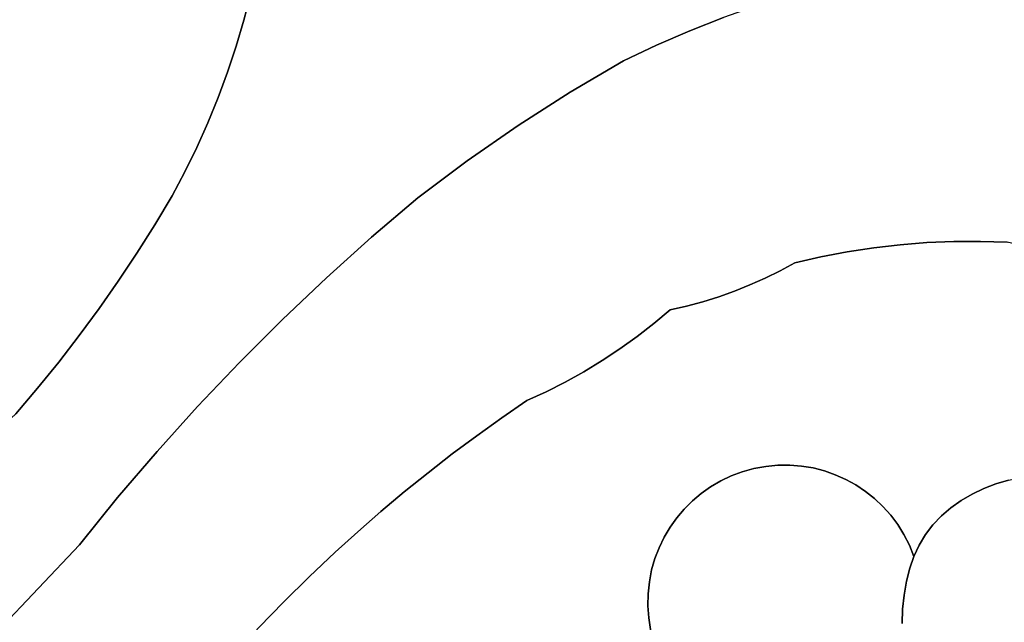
# Model space of a CAD drawing. Header units: inches. Extents: x 37.2 to 70.6, y 17.4 to 61.6.
# Tile 51 of 78: x 60.2 to 63.4, y 27.6 to 29.6. Entities that reach past the tile are written whole.
import ezdxf

# ---------------------------------------------------------------- set-up
doc = ezdxf.new("R2010")
doc.units = ezdxf.units.IN
doc.layers.add('SURFACES_FOR_SKETCHUP', color=7, linetype='Continuous')

msp = doc.modelspace()

# ---------------------------------------------------------------- linework, layer by layer
at = {"layer": 'SURFACES_FOR_SKETCHUP'}
for points, invisible_edges in [([(62.0223, 30.4686), (60.9338, 30.0901), (62.0012, 29.352)], 11), ([(62.0522, 30.4493), (62.0223, 30.4686), (62.0012, 29.352)], 10), ([(62.0839, 30.4327), (62.0522, 30.4493), (62.0012, 29.352)], 10), ([(62.0012, 29.352), (62.179, 29.4566), (62.0839, 30.4327)], 10), ([(62.1172, 30.4188), (62.0839, 30.4327), (62.179, 29.4566)], 10), ([(62.1519, 30.4079), (62.1172, 30.4188), (62.179, 29.4566)], 10), ([(62.1878, 30.4), (62.1519, 30.4079), (62.2884, 29.5089)], 10), ([(62.179, 29.4566), (62.2884, 29.5089), (62.1519, 30.4079)], 10), ([(62.2249, 30.3953), (62.1878, 30.4), (62.2884, 29.5089)], 10), ([(62.2249, 30.3953), (62.3994, 29.5573), (62.2623, 30.3941)], 3), ([(62.2884, 29.5089), (62.3994, 29.5573), (62.2249, 30.3953)], 10), ([(62.512, 29.6016), (62.2623, 30.3941), (62.3994, 29.5573)], 3), ([(59.8667, 29.5959), (59.8941, 29.5668), (60.9338, 30.0901)], 10), ([(59.8941, 29.5668), (59.9199, 29.535), (60.9338, 30.0901)], 10), ([(60.9357, 29.6798), (60.9338, 30.0901), (59.9199, 29.535)], 10), ([(60.9357, 29.6798), (62.0012, 29.352), (60.9338, 30.0901)], 3), ([(62.9763, 29.7376), (63.1907, 28.8505), (63.0952, 29.7612)], 3), ([(63.0952, 29.7612), (63.3692, 28.8546), (63.5851, 29.7612)], 3), ([(63.2799, 28.8541), (63.0952, 29.7612), (63.1907, 28.8505)], 3), ([(63.3692, 28.8546), (63.0952, 29.7612), (63.2799, 28.8541)], 3), ([(63.6176, 29.7467), (63.5851, 29.7612), (63.3692, 28.8546)], 10), ([(62.8584, 29.7099), (63.1018, 28.8436), (62.9763, 29.7376)], 3), ([(63.1907, 28.8505), (62.9763, 29.7376), (63.1018, 28.8436)], 3), ([(63.4585, 28.8517), (63.6176, 29.7467), (63.3692, 28.8546)], 3), ([(62.7416, 29.6779), (63.0132, 28.8334), (62.8584, 29.7099)], 3), ([(63.1018, 28.8436), (62.8584, 29.7099), (63.0132, 28.8334)], 3), ([(59.9199, 29.535), (59.9441, 29.5005), (60.9357, 29.6798)], 10), ([(60.9128, 29.592), (60.9357, 29.6798), (59.9441, 29.5005)], 10), ([(60.9128, 29.592), (61.6578, 29.1236), (60.9357, 29.6798)], 3), ([(62.0012, 29.352), (60.9357, 29.6798), (61.8274, 29.241)], 3), ([(61.8274, 29.241), (60.9357, 29.6798), (61.6578, 29.1236)], 3), ([(62.6261, 29.6418), (62.9249, 28.8201), (62.7416, 29.6779)], 3), ([(63.0132, 28.8334), (62.7416, 29.6779), (62.9249, 28.8201)], 3), ([(62.512, 29.6016), (62.8372, 28.8035), (62.6261, 29.6418)], 3), ([(62.9249, 28.8201), (62.6261, 29.6418), (62.8372, 28.8035)], 3), ([(59.9441, 29.5005), (59.9666, 29.4632), (60.9128, 29.592)], 10), ([(60.887, 29.5052), (60.9128, 29.592), (59.9666, 29.4632)], 10), ([(60.887, 29.5052), (61.6578, 29.1236), (60.9128, 29.592)], 3), ([(62.3994, 29.5573), (62.75, 28.7837), (62.512, 29.6016)], 3), ([(62.8372, 28.8035), (62.512, 29.6016), (62.75, 28.7837)], 3), ([(62.2884, 29.5089), (62.701, 28.757), (62.3994, 29.5573)], 3), ([(62.75, 28.7837), (62.3994, 29.5573), (62.701, 28.757)], 3), ([(59.9666, 29.4632), (59.9873, 29.423), (60.887, 29.5052)], 10), ([(60.8584, 29.4193), (60.887, 29.5052), (59.9873, 29.423)], 10), ([(60.8584, 29.4193), (61.4926, 29.0001), (60.887, 29.5052)], 3), ([(61.6578, 29.1236), (60.887, 29.5052), (61.4926, 29.0001)], 3), ([(62.179, 29.4566), (62.6002, 28.7094), (62.2884, 29.5089)], 3), ([(62.701, 28.757), (62.2884, 29.5089), (62.6511, 28.7322)], 3), ([(62.6511, 28.7322), (62.2884, 29.5089), (62.6002, 28.7094)], 3), ([(62.0012, 29.352), (62.389, 28.639), (62.179, 29.4566)], 3), ([(62.496, 28.6701), (62.179, 29.4566), (62.4428, 28.6535)], 3), ([(62.4428, 28.6535), (62.179, 29.4566), (62.389, 28.639)], 3), ([(62.6002, 28.7094), (62.179, 29.4566), (62.5485, 28.6887)], 3), ([(62.5485, 28.6887), (62.179, 29.4566), (62.496, 28.6701)], 3), ([(60.8269, 29.3344), (60.8584, 29.4193), (59.9873, 29.423)], 10), ([(60.7555, 29.168), (60.7926, 29.2506), (59.9873, 29.423)], 10), ([(60.7926, 29.2506), (60.8269, 29.3344), (59.9873, 29.423)], 10), ([(59.9873, 29.423), (59.9922, 29.1758), (60.7555, 29.168)], 10), ([(60.8269, 29.3344), (61.4926, 29.0001), (60.8584, 29.4193)], 3), ([(60.7926, 29.2506), (61.3384, 28.8688), (60.8269, 29.3344)], 3), ([(61.4926, 29.0001), (60.8269, 29.3344), (61.3384, 28.8688)], 3), ([(61.8274, 29.241), (62.3345, 28.6266), (62.0012, 29.352)], 3), ([(62.389, 28.639), (62.0012, 29.352), (62.3345, 28.6266)], 3), ([(60.7555, 29.168), (61.3384, 28.8688), (60.7926, 29.2506)], 3), ([(61.6578, 29.1236), (62.224, 28.5374), (61.8274, 29.241)], 3), ([(62.2801, 28.5809), (61.8274, 29.241), (62.224, 28.5374)], 3), ([(62.3345, 28.6266), (61.8274, 29.241), (62.2801, 28.5809)], 3), ([(59.8407, 28.9117), (60.4939, 28.7225), (59.9922, 29.1758)], 3), ([(60.6156, 28.9104), (60.6731, 29.0065), (59.9922, 29.1758)], 10), ([(60.5558, 28.8157), (60.6156, 28.9104), (59.9922, 29.1758)], 10), ([(60.7157, 29.0866), (59.9922, 29.1758), (60.6731, 29.0065)], 3), ([(60.5558, 28.8157), (59.9922, 29.1758), (60.4939, 28.7225)], 3), ([(60.7555, 29.168), (59.9922, 29.1758), (60.7157, 29.0866)], 3), ([(60.7157, 29.0866), (61.1878, 28.7335), (60.7555, 29.168)], 3), ([(61.3384, 28.8688), (60.7555, 29.168), (61.1878, 28.7335)], 3), ([(61.4926, 29.0001), (61.9844, 28.3857), (61.6578, 29.1236)], 3), ([(62.0465, 28.4201), (61.6578, 29.1236), (61.9844, 28.3857)], 3), ([(62.224, 28.5374), (61.6578, 29.1236), (62.1663, 28.496)], 3), ([(62.1663, 28.496), (61.6578, 29.1236), (62.1071, 28.457)], 3), ([(62.1071, 28.457), (61.6578, 29.1236), (62.0465, 28.4201)], 3), ([(60.6731, 29.0065), (61.1878, 28.7335), (60.7157, 29.0866)], 3), ([(60.6156, 28.9104), (61.0409, 28.5943), (60.6731, 29.0065)], 3), ([(61.1878, 28.7335), (60.6731, 29.0065), (61.0409, 28.5943)], 3), ([(61.3384, 28.8688), (61.8565, 28.3238), (61.4926, 29.0001)], 3), ([(61.9211, 28.3535), (61.4926, 29.0001), (61.8565, 28.3238)], 3), ([(61.9844, 28.3857), (61.4926, 29.0001), (61.9211, 28.3535)], 3), ([(59.7871, 28.8569), (60.2951, 28.452), (59.8407, 28.9117)], 3), ([(60.3635, 28.5406), (59.8407, 28.9117), (60.2951, 28.452)], 3), ([(60.4298, 28.6308), (59.8407, 28.9117), (60.3635, 28.5406)], 3), ([(60.4939, 28.7225), (59.8407, 28.9117), (60.4298, 28.6308)], 3), ([(60.5558, 28.8157), (61.0409, 28.5943), (60.6156, 28.9104)], 3), ([(61.1878, 28.7335), (61.6894, 28.2068), (61.3384, 28.8688)], 3), ([(61.8565, 28.3238), (61.3384, 28.8688), (61.7724, 28.2661)], 3), ([(61.7724, 28.2661), (61.3384, 28.8688), (61.6894, 28.2068)], 3), ([(59.7314, 28.8042), (60.2247, 28.365), (59.7871, 28.8569)], 3), ([(60.2951, 28.452), (59.7871, 28.8569), (60.2247, 28.365)], 3), ([(62.9249, 28.8201), (62.8848, 28.0768), (63.0132, 28.8334)], 3), ([(62.92, 28.0611), (63.0132, 28.8334), (62.8848, 28.0768)], 3), ([(63.0132, 28.8334), (62.92, 28.0611), (63.1018, 28.8436)], 3), ([(62.9536, 28.0425), (63.1018, 28.8436), (62.92, 28.0611)], 3), ([(63.3804, 28.0303), (63.1018, 28.8436), (62.9536, 28.0425)], 11), ([(63.1018, 28.8436), (63.3804, 28.0303), (63.1907, 28.8505)], 3), ([(63.1907, 28.8505), (63.4206, 28.0458), (63.2799, 28.8541)], 3), ([(63.4206, 28.0458), (63.1907, 28.8505), (63.3804, 28.0303)], 3), ([(63.2799, 28.8541), (63.4622, 28.0584), (63.3692, 28.8546)], 3), ([(63.4622, 28.0584), (63.2799, 28.8541), (63.4206, 28.0458)], 3), ([(63.521, 28.8375), (63.4585, 28.8517), (63.3692, 28.8546)], 8), ([(63.3692, 28.8546), (63.5046, 28.0679), (63.521, 28.8375)], 11), ([(63.5046, 28.0679), (63.3692, 28.8546), (63.4622, 28.0584)], 3), ([(60.2247, 28.365), (59.7314, 28.8042), (60.1521, 28.2796)], 3), ([(60.4939, 28.7225), (60.8978, 28.4513), (60.5558, 28.8157)], 3), ([(61.0409, 28.5943), (60.5558, 28.8157), (60.8978, 28.4513)], 3), ([(62.8372, 28.8035), (62.75, 28.7837), (62.701, 28.757)], 8), ([(62.701, 28.757), (62.8108, 28.0992), (62.8372, 28.8035)], 11), ([(62.8484, 28.0896), (62.8372, 28.8035), (62.8108, 28.0992)], 3), ([(62.8372, 28.8035), (62.8484, 28.0896), (62.9249, 28.8201)], 3), ([(62.8848, 28.0768), (62.9249, 28.8201), (62.8484, 28.0896)], 3), ([(61.0409, 28.5943), (61.6076, 28.1459), (61.1878, 28.7335)], 3), ([(61.6894, 28.2068), (61.1878, 28.7335), (61.6076, 28.1459)], 3), ([(62.6002, 28.7094), (62.733, 28.1088), (62.6511, 28.7322)], 3), ([(62.6511, 28.7322), (62.7723, 28.1056), (62.701, 28.757)], 3), ([(62.7723, 28.1056), (62.6511, 28.7322), (62.733, 28.1088)], 3), ([(62.8108, 28.0992), (62.701, 28.757), (62.7723, 28.1056)], 3), ([(60.4298, 28.6308), (60.8978, 28.4513), (60.4939, 28.7225)], 3), ([(62.5485, 28.6887), (62.6932, 28.1085), (62.6002, 28.7094)], 3), ([(62.733, 28.1088), (62.6002, 28.7094), (62.6932, 28.1085)], 3), ([(62.4428, 28.6535), (62.6132, 28.0972), (62.496, 28.6701)], 3), ([(62.496, 28.6701), (62.6529, 28.1046), (62.5485, 28.6887)], 3), ([(62.6529, 28.1046), (62.496, 28.6701), (62.6132, 28.0972)], 3), ([(62.6932, 28.1085), (62.5485, 28.6887), (62.6529, 28.1046)], 3), ([(62.389, 28.639), (62.3345, 28.6266), (62.2801, 28.5809)], 8), ([(62.2801, 28.5809), (62.5748, 28.0866), (62.389, 28.639)], 11), ([(62.389, 28.639), (62.5748, 28.0866), (62.4428, 28.6535)], 3), ([(62.6132, 28.0972), (62.4428, 28.6535), (62.5748, 28.0866)], 3), ([(60.3635, 28.5406), (60.7585, 28.3046), (60.4298, 28.6308)], 3), ([(60.8978, 28.4513), (60.4298, 28.6308), (60.7585, 28.3046)], 3), ([(60.8978, 28.4513), (61.4476, 28.0194), (61.0409, 28.5943)], 3), ([(61.6076, 28.1459), (61.0409, 28.5943), (61.5269, 28.0834)], 3), ([(61.5269, 28.0834), (61.0409, 28.5943), (61.4476, 28.0194)], 3), ([(62.224, 28.5374), (62.5379, 28.0728), (62.2801, 28.5809)], 3), ([(62.5748, 28.0866), (62.2801, 28.5809), (62.5379, 28.0728)], 3), ([(60.2951, 28.452), (60.6231, 28.1542), (60.3635, 28.5406)], 3), ([(60.7585, 28.3046), (60.3635, 28.5406), (60.6231, 28.1542)], 3), ([(62.224, 28.5374), (62.1663, 28.496), (62.5027, 28.056)], 10), ([(62.224, 28.5374), (62.5027, 28.056), (62.5379, 28.0728)], 9), ([(62.1663, 28.496), (62.1071, 28.457), (62.4377, 28.0141)], 10), ([(62.4377, 28.0141), (62.4692, 28.0364), (62.1663, 28.496)], 10), ([(62.4692, 28.0364), (62.5027, 28.056), (62.1663, 28.496)], 10), ([(60.2247, 28.365), (60.6231, 28.1542), (60.2951, 28.452)], 3), ([(60.8978, 28.4513), (60.7585, 28.3046), (61.2926, 27.8867)], 10), ([(61.4476, 28.0194), (60.8978, 28.4513), (61.3694, 27.9538)], 3), ([(61.3694, 27.9538), (60.8978, 28.4513), (61.2926, 27.8867)], 3), ([(62.1071, 28.457), (62.0465, 28.4201), (62.4082, 27.9893)], 10), ([(62.4082, 27.9893), (62.4377, 28.0141), (62.1071, 28.457)], 10), ([(62.0465, 28.4201), (61.9844, 28.3857), (62.3809, 27.9622)], 10), ([(62.3809, 27.9622), (62.4082, 27.9893), (62.0465, 28.4201)], 10), ([(61.9844, 28.3857), (61.9211, 28.3535), (62.3337, 27.9015)], 10), ([(62.3337, 27.9015), (62.3561, 27.9329), (61.9844, 28.3857)], 10), ([(62.3561, 27.9329), (62.3809, 27.9622), (61.9844, 28.3857)], 10), ([(60.1521, 28.2796), (60.4916, 28.0003), (60.2247, 28.365)], 3), ([(60.6231, 28.1542), (60.2247, 28.365), (60.4916, 28.0003)], 3), ([(61.9211, 28.3535), (61.8565, 28.3238), (62.314, 27.8683)], 10), ([(62.314, 27.8683), (62.3337, 27.9015), (61.9211, 28.3535)], 10), ([(60.7585, 28.3046), (60.6231, 28.1542), (61.1304, 27.7362)], 10), ([(61.217, 27.8181), (61.2926, 27.8867), (60.7585, 28.3046)], 10), ([(61.1304, 27.7362), (61.217, 27.8181), (60.7585, 28.3046)], 10), ([(61.7724, 28.2661), (62.314, 27.8683), (61.8565, 28.3238)], 3), ([(60.0619, 28.1962), (60.4916, 28.0003), (60.1521, 28.2796)], 3), ([(61.6894, 28.2068), (62.2832, 27.7969), (61.7724, 28.2661)], 3), ([(62.2972, 27.8334), (62.314, 27.8683), (61.7724, 28.2661)], 10), ([(62.2972, 27.8334), (61.7724, 28.2661), (62.2832, 27.7969)], 3), ([(61.6076, 28.1459), (62.2724, 27.759), (61.6894, 28.2068)], 3), ([(62.2832, 27.7969), (61.6894, 28.2068), (62.2724, 27.759)], 3), ([(59.97, 28.1148), (60.3642, 27.8428), (60.0619, 28.1962)], 3), ([(60.4916, 28.0003), (60.0619, 28.1962), (60.3642, 27.8428)], 3), ([(60.4916, 28.0003), (61.0457, 27.6524), (60.6231, 28.1542)], 3), ([(61.1304, 27.7362), (60.6231, 28.1542), (61.0457, 27.6524)], 3), ([(61.5269, 28.0834), (62.2648, 27.7199), (61.6076, 28.1459)], 3), ([(62.2724, 27.759), (61.6076, 28.1459), (62.2648, 27.7199)], 3), ([(59.8764, 28.0355), (60.3642, 27.8428), (59.97, 28.1148)], 3), ([(62.6529, 28.1046), (63.1147, 27.6753), (62.6932, 28.1085)], 3), ([(62.6932, 28.1085), (63.1147, 27.6753), (62.733, 28.1088)], 3), ([(62.733, 28.1088), (63.1147, 27.6753), (62.7723, 28.1056)], 3), ([(61.4476, 28.0194), (62.2607, 27.6797), (61.5269, 28.0834)], 3), ([(62.2648, 27.7199), (61.5269, 28.0834), (62.2607, 27.6797)], 3), ([(62.5379, 28.0728), (63.1096, 27.6281), (62.5748, 28.0866)], 3), ([(62.5748, 28.0866), (63.1096, 27.6281), (62.6132, 28.0972)], 3), ([(62.6132, 28.0972), (63.1147, 27.6753), (62.6529, 28.1046)], 3), ([(63.1147, 27.6753), (62.6132, 28.0972), (63.1096, 27.6281)], 3), ([(62.7723, 28.1056), (63.1147, 27.6753), (62.8108, 28.0992)], 3), ([(62.8108, 28.0992), (63.1147, 27.6753), (62.8484, 28.0896)], 3), ([(62.8484, 28.0896), (63.1147, 27.6753), (62.8848, 28.0768)], 3), ([(62.8848, 28.0768), (63.1147, 27.6753), (62.92, 28.0611)], 3), ([(62.4692, 28.0364), (63.1096, 27.6281), (62.5027, 28.056)], 3), ([(62.5027, 28.056), (63.1096, 27.6281), (62.5379, 28.0728)], 3), ([(62.92, 28.0611), (63.1147, 27.6753), (62.9536, 28.0425)], 3), ([(62.9856, 28.0212), (63.3417, 28.0118), (62.9536, 28.0425)], 3), ([(63.3804, 28.0303), (62.9536, 28.0425), (63.3417, 28.0118)], 3), ([(62.9536, 28.0425), (63.1147, 27.6753), (62.9856, 28.0212)], 3), ([(63.4206, 28.0458), (63.3804, 28.0303), (63.4386, 27.1858)], 10), ([(63.4622, 28.0584), (63.4206, 28.0458), (63.4817, 27.1748)], 10), ([(63.4386, 27.1858), (63.4817, 27.1748), (63.4206, 28.0458)], 10), ([(60.3642, 27.8428), (59.8764, 28.0355), (60.0609, 27.5227)], 3), ([(61.3694, 27.9538), (62.26, 27.6393), (61.4476, 28.0194)], 3), ([(62.2607, 27.6797), (61.4476, 28.0194), (62.26, 27.6393)], 3), ([(62.4082, 27.9893), (63.1096, 27.6281), (62.4377, 28.0141)], 3), ([(62.4377, 28.0141), (63.1096, 27.6281), (62.4692, 28.0364)], 3), ([(63.0157, 27.9972), (63.305, 27.9904), (62.9856, 28.0212)], 3), ([(63.3417, 28.0118), (62.9856, 28.0212), (63.305, 27.9904)], 3), ([(62.9856, 28.0212), (63.1147, 27.6753), (63.0157, 27.9972)], 3), ([(63.1147, 27.6753), (63.3804, 28.0303), (63.1229, 27.7212)], 3), ([(63.3804, 28.0303), (63.1147, 27.6753), (63.4386, 27.1858)], 11), ([(63.3804, 28.0303), (63.3417, 28.0118), (63.1229, 27.7212)], 10), ([(63.3417, 28.0118), (63.305, 27.9904), (63.1229, 27.7212)], 10), ([(60.3642, 27.8428), (60.8819, 27.4796), (60.4916, 28.0003)], 3), ([(60.9628, 27.5669), (60.4916, 28.0003), (60.8819, 27.4796)], 3), ([(61.0457, 27.6524), (60.4916, 28.0003), (60.9628, 27.5669)], 3), ([(62.3809, 27.9622), (63.1096, 27.6281), (62.4082, 27.9893)], 3), ([(63.0438, 27.9707), (63.2707, 27.9661), (63.0157, 27.9972)], 3), ([(63.305, 27.9904), (63.0157, 27.9972), (63.2707, 27.9661)], 3), ([(63.0157, 27.9972), (63.1229, 27.7212), (63.0438, 27.9707)], 3), ([(63.1229, 27.7212), (63.0157, 27.9972), (63.1147, 27.6753)], 3), ([(63.1338, 27.7646), (63.1229, 27.7212), (63.305, 27.9904)], 10), ([(63.305, 27.9904), (63.2707, 27.9661), (63.1338, 27.7646)], 10), ([(61.2926, 27.8867), (62.2629, 27.5995), (61.3694, 27.9538)], 3), ([(62.26, 27.6393), (61.3694, 27.9538), (62.2629, 27.5995)], 3), ([(62.3561, 27.9329), (63.1096, 27.6281), (62.3809, 27.9622)], 3), ([(63.0696, 27.9418), (63.2391, 27.9391), (63.0438, 27.9707)], 3), ([(63.2707, 27.9661), (63.0438, 27.9707), (63.2391, 27.9391)], 3), ([(63.0438, 27.9707), (63.1229, 27.7212), (63.0696, 27.9418)], 3), ([(63.2707, 27.9661), (63.2391, 27.9391), (63.1338, 27.7646)], 10), ([(62.3337, 27.9015), (63.1096, 27.6281), (62.3561, 27.9329)], 3), ([(63.0931, 27.9105), (63.2106, 27.9093), (63.0696, 27.9418)], 3), ([(63.2391, 27.9391), (63.0696, 27.9418), (63.2106, 27.9093)], 3), ([(63.0696, 27.9418), (63.1229, 27.7212), (63.0931, 27.9105)], 3), ([(63.1139, 27.8771), (63.1855, 27.8769), (63.0931, 27.9105)], 3), ([(63.2106, 27.9093), (63.0931, 27.9105), (63.1855, 27.8769)], 3), ([(63.0931, 27.9105), (63.1229, 27.7212), (63.1139, 27.8771)], 3), ([(63.147, 27.8041), (63.1338, 27.7646), (63.2391, 27.9391)], 10), ([(63.2391, 27.9391), (63.2106, 27.9093), (63.147, 27.8041)], 10), ([(61.217, 27.8181), (62.2691, 27.5607), (61.2926, 27.8867)], 3), ([(62.2629, 27.5995), (61.2926, 27.8867), (62.2691, 27.5607)], 3), ([(62.314, 27.8683), (63.1096, 27.6281), (62.3337, 27.9015)], 3), ([(63.1855, 27.8769), (63.147, 27.8041), (63.2106, 27.9093)], 3), ([(62.2972, 27.8334), (63.1096, 27.6281), (62.314, 27.8683)], 3), ([(63.1319, 27.8416), (63.1642, 27.8418), (63.1139, 27.8771)], 3), ([(63.1855, 27.8769), (63.1139, 27.8771), (63.1642, 27.8418)], 3), ([(63.1319, 27.8416), (63.1139, 27.8771), (63.1338, 27.7646)], 10), ([(63.1338, 27.7646), (63.1139, 27.8771), (63.1229, 27.7212)], 3), ([(63.1855, 27.8769), (63.1642, 27.8418), (63.147, 27.8041)], 8), ([(60.3642, 27.8428), (60.0609, 27.5227), (60.726, 27.3)], 10), ([(60.3642, 27.8428), (60.726, 27.3), (60.803, 27.3906)], 9), ([(60.3642, 27.8428), (60.803, 27.3906), (60.8819, 27.4796)], 9), ([(61.1304, 27.7362), (62.2786, 27.5228), (61.217, 27.8181)], 3), ([(62.2691, 27.5607), (61.217, 27.8181), (62.2786, 27.5228)], 3), ([(62.2832, 27.7969), (63.1096, 27.6281), (62.2972, 27.8334)], 3), ([(63.1319, 27.8416), (63.147, 27.8041), (63.1642, 27.8418)], 8), ([(63.1338, 27.7646), (63.147, 27.8041), (63.1319, 27.8416)], 8), ([(62.2724, 27.759), (63.1096, 27.6281), (62.2832, 27.7969)], 3), ([(62.2648, 27.7199), (63.1096, 27.6281), (62.2724, 27.759)], 3), ([(61.0457, 27.6524), (61.8384, 26.6288), (61.1304, 27.7362)], 3), ([(62.2786, 27.5228), (61.1304, 27.7362), (62.2912, 27.4861)], 3), ([(61.1304, 27.7362), (61.8384, 26.6288), (62.2912, 27.4861)], 11), ([(62.2607, 27.6797), (63.1096, 27.6281), (62.2648, 27.7199)], 3), ([(60.9628, 27.5669), (61.7129, 26.5792), (61.0457, 27.6524)], 3), ([(61.8384, 26.6288), (61.0457, 27.6524), (61.7129, 26.5792)], 3), ([(62.26, 27.6393), (63.1096, 27.6281), (62.2607, 27.6797)], 3), ([(63.1147, 27.6753), (63.1096, 27.6281), (63.3557, 27.2168)], 10), ([(63.3965, 27.1998), (63.4386, 27.1858), (63.1147, 27.6753)], 10), ([(63.3557, 27.2168), (63.3965, 27.1998), (63.1147, 27.6753)], 10), ([(62.2629, 27.5995), (63.1096, 27.6281), (62.26, 27.6393)], 3), ([(62.2691, 27.5607), (63.1096, 27.6281), (62.2629, 27.5995)], 3), ([(62.2786, 27.5228), (63.1096, 27.6281), (62.2691, 27.5607)], 3), ([(62.2912, 27.4861), (63.1096, 27.6281), (62.2786, 27.5228)], 3), ([(62.3068, 27.4508), (63.1096, 27.6281), (62.2912, 27.4861)], 3), ([(62.3253, 27.417), (63.1096, 27.6281), (62.3068, 27.4508)], 3), ([(62.3465, 27.3849), (63.1096, 27.6281), (62.3253, 27.417)], 3), ([(62.3703, 27.3547), (63.1096, 27.6281), (62.3465, 27.3849)], 3), ([(62.3967, 27.3266), (63.1096, 27.6281), (62.3703, 27.3547)], 3), ([(62.4253, 27.3008), (63.1096, 27.6281), (62.3967, 27.3266)], 3), ([(62.4253, 27.3008), (62.4562, 27.2773), (63.1096, 27.6281)], 10), ([(63.1096, 27.6281), (62.4562, 27.2773), (63.1078, 27.5807)], 3), ([(63.1096, 27.6281), (63.1078, 27.5807), (63.3167, 27.2365)], 10), ([(63.3167, 27.2365), (63.3557, 27.2168), (63.1096, 27.6281)], 10)]:
    msp.add_3dface(points, dxfattribs=dict(at, invisible_edges=invisible_edges))

doc.saveas('drawing.dxf')
